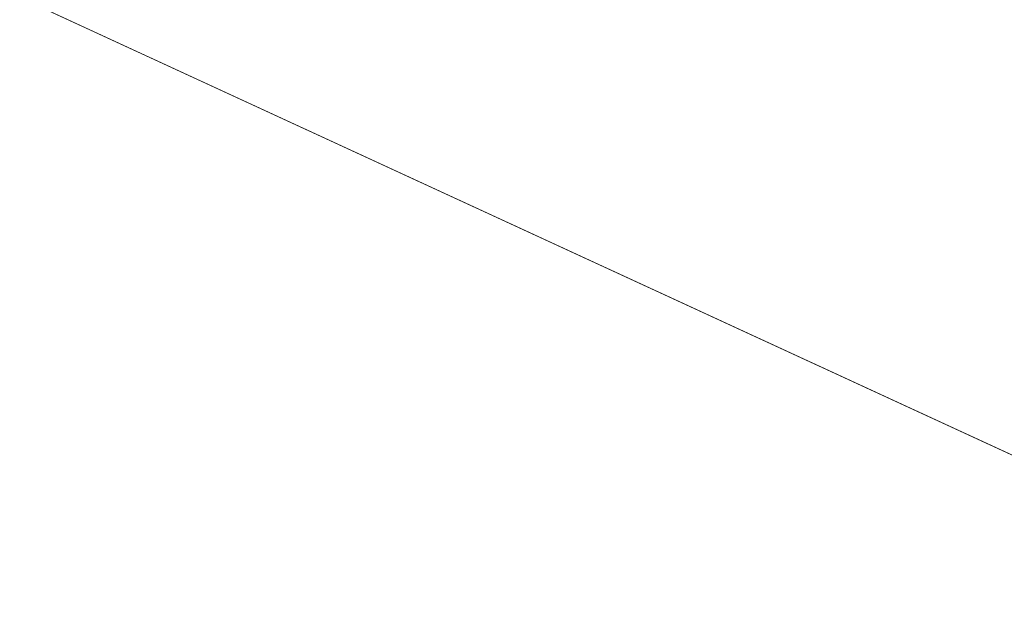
# Model space of a CAD drawing. Header units: inches. Extents: x 511 to 849, y 252 to 484.
# Tile 22 of 235: x 585 to 595, y 324 to 330. Entities that reach past the tile are written whole.
import ezdxf

# ---------------------------------------------------------------- set-up
doc = ezdxf.new("R2010")
doc.units = ezdxf.units.IN
doc.header["$MEASUREMENT"] = 0
doc.layers.add('1', color=7, linetype='Continuous')

# ---------------------------------------------------------------- blocks, each defined once
blk = doc.blocks.new('block 3654')
at = {"layer": '1', "color": 18, "lineweight": 13, "true_color": 0x4c0000}
blk.add_lwpolyline([(550.4103, 346.163), (621.8148, 313.2246)], dxfattribs=at)
blk = doc.blocks.new('block 3696')
at = {"layer": '1', "color": 18, "lineweight": 13, "true_color": 0x4c0000}
blk.add_lwpolyline([(550.4103, 346.163), (621.8148, 313.2246)], dxfattribs=at)
blk = doc.blocks.new('block 5641')
at = {"layer": '1', "color": 155, "lineweight": 18, "true_color": 0x4c7299}
blk.add_lwpolyline([(565.9866, 338.9778), (621.8148, 313.2246)], dxfattribs=at)
blk = doc.blocks.new('block 5659')
at = {"layer": '1', "color": 18, "lineweight": 13, "true_color": 0x4c0000}
blk.add_lwpolyline([(551.2436, 345.7786), (575.4805, 334.5983), (599.7174, 323.418), (611.8358, 317.8279), (617.895, 315.0328)], dxfattribs=at)
blk = doc.blocks.new('block 5837')
at = {"layer": '1', "color": 18, "lineweight": 13, "true_color": 0x4c0000}
blk.add_lwpolyline([(551.2436, 345.7786), (575.4805, 334.5983), (599.7174, 323.418), (611.8358, 317.8279), (617.895, 315.0328)], dxfattribs=at)

msp = doc.modelspace()

# ---------------------------------------------------------------- block references
at = {"layer": '1'}
for name in ['block 5659', 'block 5837', 'block 3654', 'block 3696', 'block 5641']:
    msp.add_blockref(name, (0, 0), dxfattribs=at)

doc.saveas('drawing.dxf')
